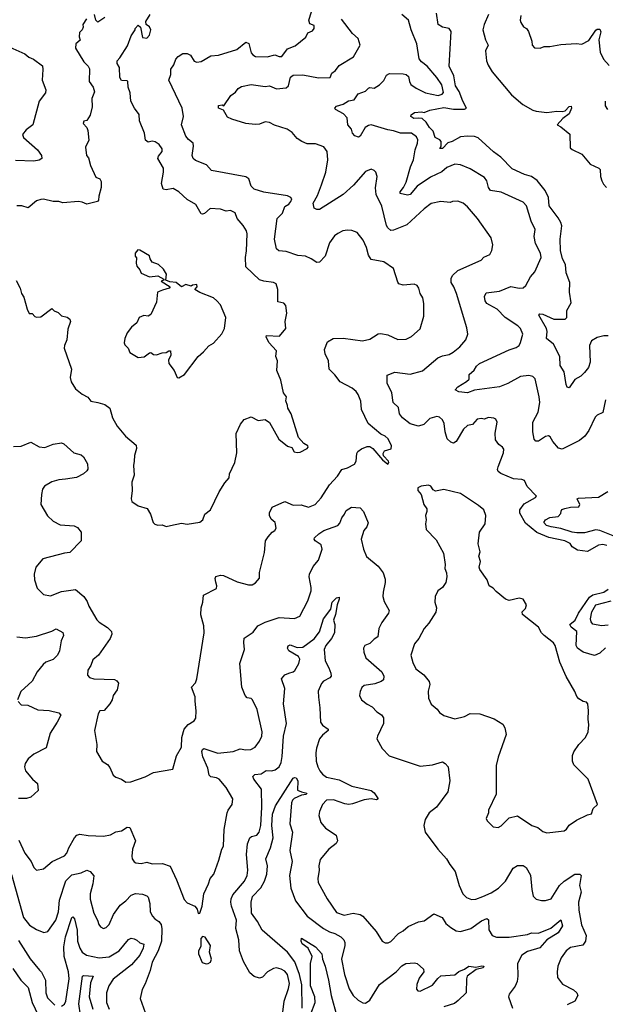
# Model space of a CAD drawing. Extents: x 2199565 to 2323334, y 894172 to 1018966.
# Tile 198 of 256: x 2247894 to 2252094, y 958302 to 965359. Entities that reach past the tile are written whole.
import ezdxf

# ---------------------------------------------------------------- set-up
doc = ezdxf.new("R2010")
doc.units = 0

msp = doc.modelspace()

# ---------------------------------------------------------------- linework, layer by layer
at = {"layer": '0CON10XD'}
for points in [[(2247850.5, 962300.5), (2247905, 962301.4), (2247975, 962330), (2248035, 962297.1), (2248075, 962293.8), (2248135, 962315.6), (2248195, 962327.5), (2248210.3, 962320.3), (2248282.5, 962255), (2248335, 962240), (2248352.5, 962225), (2248380, 962175), (2248383, 962137), (2248376.7, 962125), (2248352.5, 962105), (2248302.1, 962077.9), (2248222.5, 962065), (2248175, 962060), (2248125, 962045.7), (2248072, 962015), (2248059.2, 961995), (2248050, 961955), (2248047.1, 961885), (2248093.4, 961803.4), (2248134.5, 961764.5), (2248185, 961738.6), (2248285, 961730.6), (2248309.1, 961719.1), (2248336.2, 961685), (2248336.2, 961625), (2248255, 961540.8), (2248215, 961536.7), (2248061.2, 961495), (2248010, 961435), (2247998.1, 961385), (2248000.8, 961345), (2248020.8, 961285), (2248065, 961238.8), (2248115, 961230), (2248195, 961260.6), (2248295, 961276), (2248354, 961224), (2248378.3, 961188.3), (2248391.4, 961155), (2248448.7, 961058.7), (2248465, 961042), (2248525, 961004), (2248553.8, 960975), (2248555.9, 960955.9), (2248544.2, 960925), (2248460, 960805), (2248419.6, 960770.4), (2248405, 960731.2), (2248382.9, 960697.1), (2248380.5, 960660.5), (2248393.9, 960643.9), (2248425.7, 960635.7), (2248575, 960629.2), (2248591.2, 960621.2), (2248603.9, 960603.9), (2248593.8, 960555), (2248564.4, 960515.6), (2248556.9, 960485), (2248540.8, 960455), (2248501.2, 960408.8), (2248470, 960405), (2248457.5, 960385), (2248430, 960265), (2248447.5, 960165), (2248446.2, 960115), (2248486.7, 960045), (2248525, 960020), (2248540.5, 960000.5), (2248564.1, 959944.1), (2248585, 959930), (2248625, 959916.7), (2248655, 959894), (2248692.4, 959897.6), (2248795, 959933.8), (2248855, 959964), (2248993, 959987), (2249017.9, 960082.1), (2249053.6, 960145), (2249057.3, 960215), (2249074.7, 960275.3), (2249103, 960307), (2249145.8, 960335), (2249156.8, 960353.2), (2249160.8, 960405), (2249152, 960475), (2249153.9, 960506.1), (2249127.5, 960575), (2249155, 960606.2), (2249165.5, 960634.5), (2249217.1, 960965), (2249215.6, 961015), (2249193, 961093), (2249195.6, 961145), (2249207.5, 961185), (2249212.5, 961235), (2249305, 961283.3), (2249308.3, 961301.7), (2249301.2, 961328.8), (2249296.7, 961353.3), (2249301.2, 961368.8), (2249335, 961377.5), (2249356.7, 961375), (2249455, 961329.2), (2249535, 961308.8), (2249561.7, 961308.3), (2249585, 961322.5), (2249614.1, 961355.9), (2249614.1, 961395.9), (2249650.7, 961539.3), (2249658, 961625), (2249675, 961653.8), (2249705, 961686.7), (2249725, 961697.5), (2249733.3, 961715), (2249726, 961755), (2249698.7, 961778.7), (2249686.5, 961805), (2249686.4, 961825), (2249705, 961864.2), (2249795, 961905.5), (2249855, 961880.3), (2249912.8, 961882.8), (2249965, 961865.8), (2250012, 961885), (2250055, 961933.1), (2250115.4, 962025), (2250172.1, 962087.9), (2250205, 962136.2), (2250245, 962146.7), (2250295, 962173.3), (2250306, 962195), (2250310.9, 962249.1), (2250320, 962265), (2250345, 962284.2), (2250385, 962300.8), (2250405, 962300), (2250425.5, 962285.5), (2250495, 962204), (2250535, 962173.3), (2250541.2, 962185), (2250538.8, 962195), (2250503.9, 962233.9), (2250500.7, 962249.3), (2250511.2, 962268.8), (2250557.1, 962282.9), (2250561.2, 962305), (2250536.2, 962355), (2250516.2, 962375), (2250485, 962388.8), (2250394.3, 962464.3), (2250346, 962565), (2250339.4, 962625), (2250322.5, 962672.5), (2250306.2, 962695), (2250278.7, 962718.7), (2250193, 962763), (2250155, 962814.3), (2250114.3, 962855), (2250107.8, 962915), (2250084.2, 962965), (2250080, 962995), (2250100.8, 963049.2), (2250142.5, 963075), (2250215, 963075.6), (2250353, 963057), (2250405, 963068.9), (2250432.5, 963085), (2250465, 963107.1), (2250485, 963110.6), (2250535, 963099.4), (2250605, 963067.1), (2250665, 963069.2), (2250705, 963089.2), (2250765, 963143.3), (2250792.5, 963235), (2250792.9, 963325), (2250785.5, 963365.5), (2250765, 963397.5), (2250756, 963435), (2250745, 963453.3), (2250723.9, 963463.9), (2250645, 963455.7), (2250614, 963465), (2250605, 963477.5), (2250575, 963576.2), (2250505, 963622.9), (2250415, 963640.8), (2250395, 963671.2), (2250381.5, 963725), (2250358, 963778), (2250315, 963833.8), (2250277, 963847), (2250245, 963850.8), (2250212.5, 963845), (2250175, 963827.5), (2250151.3, 963808.7), (2250115, 963758.8), (2250085, 963663.8), (2250045, 963620.8), (2250025, 963618.1), (2249985, 963644.5), (2249945, 963663.2), (2249889.5, 963669.5), (2249805, 963696.8), (2249752.7, 963702.7), (2249735, 963717.5), (2249720.8, 963785), (2249741.2, 963935), (2249778.4, 963971.6), (2249795, 964021.1), (2249825, 964036.1), (2249839.5, 964055), (2249845.2, 964075), (2249839.7, 964085), (2249815, 964096.9), (2249645, 964123.7), (2249575.4, 964145), (2249555.3, 964165.3), (2249537.2, 964217.2), (2249515, 964232.9), (2249268.8, 964278.8), (2249235, 964317.8), (2249155, 964350), (2249138.1, 964365), (2249131.8, 964385), (2249141.7, 964451.7), (2249138.1, 964475), (2249105, 964500), (2249084.7, 964525), (2249055.4, 964604.6), (2249069.2, 964665), (2249060, 964725), (2248964, 964925), (2248978.8, 964965), (2248978.8, 965005), (2249000.8, 965035), (2249012.9, 965075), (2249030, 965095), (2249065, 965117.1), (2249095, 965115.4), (2249120, 965105), (2249145, 965061.2), (2249165, 965054.2), (2249195, 965058), (2249265, 965099.1), (2249320, 965105), (2249452.5, 965145), (2249515, 965197.1), (2249537.7, 965187.7), (2249555, 965122), (2249565, 965107.5), (2249585, 965095.8), (2249668.3, 965091.7), (2249725, 965107.5), (2249755.7, 965095.7), (2249775, 965095.7), (2249815, 965150), (2249869.7, 965170.3), (2249947, 965233), (2249961.2, 965265), (2249995, 965280), (2250006.2, 965295), (2250005, 965318), (2249975, 965328), (2249967.1, 965355), (2249986.9, 965415)], [(2248373.9, 965366.1), (2248347.5, 965325), (2248350, 965305), (2248342.5, 965285), (2248323.6, 965266.4), (2248320, 965235), (2248327, 965213), (2248297.5, 965185), (2248293.8, 965155), (2248355, 965057.5), (2248385.8, 965025.8), (2248395, 965007.5), (2248393.1, 964915), (2248422, 964875), (2248431.7, 964841.7), (2248412, 964795), (2248414, 964735), (2248400, 964675), (2248375, 964636.7), (2248355, 964632.5), (2248350, 964615), (2248376.2, 964586.2), (2248382.1, 964565), (2248390.8, 964495), (2248365.6, 964444.4), (2248374.4, 964385), (2248387.7, 964367.7), (2248401.1, 964315), (2248439.3, 964229.3), (2248469.3, 964219.3), (2248479.3, 964199.3), (2248478.8, 964155), (2248461.2, 964095), (2248460, 964065), (2248452.5, 964055), (2248375, 964036.7), (2248341.9, 964051.9), (2248315.6, 964055.6), (2248205, 964046), (2248175, 964055.8), (2248135, 964055.8), (2248065, 964072), (2248045, 964070.8), (2248015, 964060), (2247955, 964011.2), (2247910, 964025), (2247874.3, 964025.7)], [(2248506.2, 965373.8), (2248455, 965341.2), (2248441.2, 965355), (2248430, 965395)], [(2248945, 961727.5), (2248975, 961733.3), (2249055, 961750), (2249095, 961742.5), (2249185, 961756.7), (2249206.7, 961775), (2249221.2, 961815), (2249263.3, 961845), (2249325.8, 961974.2), (2249365, 962040), (2249396.2, 962075), (2249400, 962105), (2249436, 962185), (2249452, 962255), (2249447.3, 962392.7), (2249478.8, 962461.2), (2249505, 962492.5), (2249555, 962513.3), (2249605, 962486.7), (2249655, 962492.5), (2249685, 962472.5), (2249752.3, 962352.3), (2249815, 962303.3), (2249845, 962292.5), (2249861.9, 962261.9), (2249885, 962256), (2249905, 962258.8), (2249956, 962285), (2249962.5, 962295), (2249960, 962305), (2249931.2, 962321.2), (2249892.5, 962365), (2249841.2, 962535), (2249816.7, 962575), (2249813.6, 962593.6), (2249803.6, 962626.4), (2249806.7, 962655), (2249786.7, 962685), (2249766.2, 962775), (2249739.2, 962845), (2249743.8, 962915), (2249730, 962945), (2249736.7, 962985), (2249681.8, 963045), (2249661.4, 963085), (2249665, 963095.8), (2249758.3, 963091.7), (2249803.3, 963145), (2249798, 963195), (2249808.8, 963255), (2249801.7, 963311.7), (2249787.7, 963327.7), (2249745, 963337.5), (2249745.5, 963425.5), (2249734, 963465), (2249715, 963475.6), (2249645, 963484.4), (2249615, 963494.4), (2249515, 963588.8), (2249513.3, 963655), (2249521.2, 963701.2), (2249526.7, 963825), (2249521.9, 963845), (2249498, 963885), (2249453.9, 963933.9), (2249438.8, 963975), (2249405, 963992.5), (2249375, 963987.5), (2249335, 964000), (2249260, 964005), (2249220.8, 963969.2), (2249205, 963964.2), (2249195, 963968), (2249158.6, 964035), (2249095, 964069.2), (2249034.6, 964124.6), (2248995, 964147.8), (2248945, 964139.2), (2248922.5, 964145), (2248910.9, 964185), (2248926.5, 964265), (2248925.5, 964295), (2248884, 964365), (2248889.1, 964380.9), (2248916.8, 964413.2), (2248915, 964432.5), (2248894.2, 964464.2), (2248865, 964482.5), (2248845, 964487.5), (2248815, 964482), (2248797.5, 964495), (2248789.6, 964545), (2248754.6, 964634.6), (2248750.3, 964680.3), (2248717.8, 964725), (2248692.5, 964775), (2248686.2, 964835), (2248671.2, 964875), (2248670, 964915), (2248665, 964920), (2248625, 964922.5), (2248613.6, 964943.6), (2248611.2, 965015), (2248593.3, 965045), (2248593.3, 965065), (2248613.3, 965085), (2248667.5, 965172.5), (2248695, 965242.5), (2248722.5, 965285), (2248722.5, 965295), (2248745, 965320), (2248760, 965305), (2248775, 965230), (2248805, 965226.2), (2248825, 965246.7), (2248835.6, 965285), (2248825, 965307.5), (2248802.5, 965325), (2248800, 965345), (2248830, 965395)], [(2252094.5, 962635), (2252075.6, 962544.4), (2252035, 962523.8), (2252020.9, 962509.1), (2251974.5, 962415.5), (2251945.5, 962374.5), (2251907.6, 962342.4), (2251785, 962281.2), (2251758.3, 962288.3), (2251718, 962335), (2251698.5, 962368.5), (2251685.7, 962375.7), (2251665, 962371.4), (2251615, 962337.5), (2251595, 962338.8), (2251583.3, 962353.3), (2251574.4, 962405), (2251574.4, 962475), (2251612.9, 962545), (2251624.4, 962615), (2251620, 962655), (2251590, 962785), (2251575, 962802), (2251545, 962810), (2251485, 962801.4), (2251395, 962750.6), (2251335, 962728.1), (2251156.5, 962703.5), (2251105, 962685.5), (2251042.4, 962692.4), (2251017.5, 962705), (2251035, 962728), (2251097.5, 962765), (2251116.4, 962783.6), (2251117.5, 962815), (2251153.8, 962846.2), (2251169.2, 962875), (2251192, 962895), (2251405, 962992.7), (2251455, 963009.6), (2251475.2, 963024.8), (2251486.2, 963045), (2251501.5, 963105), (2251485.4, 963145.4), (2251465.8, 963165), (2251375.8, 963225), (2251317.5, 963285), (2251265, 963311.8), (2251245, 963325.7), (2251232.2, 963345), (2251227.5, 963375), (2251239.4, 963400.6), (2251335, 963412.5), (2251415, 963447.3), (2251475, 963433.8), (2251503.6, 963436.4), (2251524.3, 963455), (2251556.9, 963515), (2251587.6, 963552.4), (2251634, 963655), (2251630, 963685), (2251592.5, 963755), (2251584.5, 963805), (2251590, 963855), (2251562.2, 963915), (2251528.1, 964025), (2251505, 964050), (2251346.1, 964123.9), (2251271.2, 964135), (2251255.6, 964155), (2251244.6, 964204.6), (2251228.3, 964228.3), (2251125, 964290.6), (2251055, 964317.5), (2251015, 964323.1), (2250958.3, 964298.3), (2250922, 964268), (2250840.3, 964229.7), (2250745, 964165.4), (2250693.7, 964106.3), (2250675, 964101.2), (2250622.7, 964112.7), (2250623.2, 964125), (2250646.6, 964155), (2250666.1, 964195), (2250695.5, 964305), (2250718.9, 964355), (2250730.5, 964425), (2250747.7, 964475), (2250748.6, 964498.6), (2250740.2, 964520.2), (2250705, 964545.4), (2250625, 964544.4), (2250575, 964563.3), (2250535, 964569.6), (2250415, 964605.3), (2250395, 964601.2), (2250371.9, 964585), (2250335, 964523.8), (2250325, 964516.7), (2250296.4, 964526.4), (2250280, 964545), (2250272.5, 964575), (2250247.5, 964605), (2250242.5, 964655), (2250216.7, 964685), (2250160, 964715), (2250153.3, 964725), (2250165, 964739.2), (2250215, 964753.5), (2250252.6, 964777.4), (2250292.5, 964785), (2250321.7, 964828.3), (2250375, 964847.5), (2250395, 964867.5), (2250405, 964872.5), (2250435, 964867.5), (2250475, 964891.9), (2250506.3, 964923.7), (2250525, 964962), (2250545, 964973.1), (2250645, 964971.1), (2250666.7, 964965), (2250681.9, 964951.9), (2250689.1, 964915), (2250700, 964895), (2250737.5, 964867.5), (2250805, 964835.6), (2250894.7, 964815.3), (2250923.8, 964825), (2250933, 964837), (2250921.7, 964891.7), (2250885.2, 964945.2), (2250816.6, 965026.6), (2250775.8, 965055.8), (2250758, 965078), (2250743.2, 965185), (2250700.4, 965285), (2250681.8, 965355), (2250634.4, 965395)], [(2251945, 962830.8), (2251918, 962805), (2251875, 962779.4), (2251835, 962720.6), (2251820.6, 962725), (2251811.8, 962745), (2251798, 962835), (2251770.9, 962880.9), (2251766.4, 962945), (2251722.9, 963032.9), (2251670.9, 963075), (2251675.8, 963125), (2251671.7, 963145), (2251618, 963242), (2251625, 963250.6), (2251645, 963248), (2251725, 963212.4), (2251805, 963212.2), (2251817.1, 963225), (2251818, 963275), (2251849.4, 963330.6), (2251837.6, 963405), (2251838.3, 963475), (2251813.9, 963543.9), (2251808.1, 963605), (2251787.2, 963645), (2251772.6, 963705), (2251769.5, 963785), (2251781.8, 963881.8), (2251775.4, 963905), (2251755, 963938.6), (2251691.9, 964025), (2251685.7, 964085), (2251662.7, 964135), (2251605, 964206), (2251565, 964234.1), (2251515, 964248.9), (2251425, 964290.9), (2251345, 964372.7), (2251291.2, 964411.2), (2251181.9, 964511.9), (2251155, 964520.7), (2251105, 964524.6), (2251055, 964519.2), (2250995, 964485.9), (2250964.3, 964475.7), (2250925, 964436), (2250907.5, 964435), (2250916.8, 964453.2), (2250916.9, 964485), (2250907.3, 964497.3), (2250874.7, 964515), (2250859, 964559), (2250834.1, 964585), (2250810, 964625), (2250779.7, 964649.7), (2250755, 964654), (2250720.3, 964650.3), (2250699.7, 964665), (2250702.5, 964677.5), (2250725, 964693.8), (2250775, 964698.5), (2250795.5, 964694.5), (2250835, 964710.8), (2250935, 964729.4), (2251005, 964716.7), (2251083.3, 964716.7), (2251097.3, 964725), (2251070.8, 964775), (2251046.4, 964845), (2251020.2, 964885), (2251006.4, 964956.4), (2250975.1, 965025), (2250988.1, 965275), (2250975, 965296.7), (2250925, 965306), (2250896.2, 965325), (2250882.5, 965405)], [(2251254.8, 965395.2), (2251224.5, 965324.5), (2251215.7, 965285), (2251233.8, 965213.8), (2251252.7, 965175), (2251234.4, 965135.6), (2251241.7, 965065), (2251252.9, 965032.9), (2251281.8, 964985), (2251421.1, 964821.1), (2251502, 964752), (2251575, 964711.4), (2251597.3, 964702.7), (2251675, 964694.2), (2251745, 964704), (2251785, 964700), (2251805, 964706), (2251835, 964736), (2251848.8, 964738.8), (2251852, 964725), (2251835.5, 964685), (2251789.5, 964650.5), (2251747.5, 964605), (2251775, 964590.8), (2251838.1, 964538.1), (2251841.4, 964441.4), (2251855, 964428.1), (2251924, 964395), (2251985, 964322.5), (2252046.7, 964295), (2252056, 964285), (2252058.8, 964235), (2252068.8, 964205), (2252080.3, 964180.3), (2252102.9, 964155)], [(2251487.7, 965387.7), (2251482.5, 965355), (2251488.3, 965338.3), (2251507, 965307), (2251527.5, 965295), (2251543.8, 965275), (2251566.4, 965205), (2251570, 965175), (2251585, 965156.2), (2251626.1, 965153.9), (2251654.1, 965165.9), (2251695, 965166), (2251775, 965180.9), (2251885, 965187.5), (2251925, 965184.4), (2251975, 965210), (2252025, 965284), (2252035, 965290.8), (2252055, 965290), (2252061.7, 965271.7), (2252047.3, 965215), (2252055.5, 965125), (2252080, 965075), (2252121.3, 965031.3)], [(2249837.3, 964947.3), (2249855, 964960.5), (2249925, 964962.8), (2250037.8, 964942.2), (2250120, 964945), (2250132, 964975), (2250158, 964995), (2250185, 965030), (2250287.8, 965092.2), (2250336.2, 965175), (2250321.2, 965225), (2250280.9, 965260.9), (2250202.7, 965362.7)], [(2247825, 965162.1), (2247932.5, 965115), (2247960, 965090), (2247992.5, 965075), (2248057.1, 965027.1), (2248061.1, 965001.1), (2248056.6, 964925), (2248081.1, 964855), (2248079.4, 964835), (2248034.1, 964775), (2247988, 964605), (2247940.2, 964569.8), (2247915.7, 964535), (2247921.9, 964515), (2248021.4, 964425), (2248050.8, 964385), (2248054, 964365), (2248035, 964351.5), (2247995, 964343.8), (2247865, 964350.8)], [(2252105, 961591.2), (2252075, 961597.1), (2252045, 961592.7), (2251965, 961547.5), (2251895, 961558), (2251855, 961580), (2251842, 961605), (2251804, 961625), (2251689, 961649), (2251603.2, 961683.2), (2251520.3, 961750.3), (2251481.2, 961821.2), (2251480, 961845), (2251511.6, 961888.4), (2251592.2, 961935), (2251600, 961945), (2251534.2, 962014.2), (2251515, 962056), (2251495, 962063.8), (2251435, 962068.5), (2251345.4, 962105.4), (2251325, 962121.2), (2251320.6, 962135), (2251324.3, 962155), (2251364, 962255), (2251365, 962280), (2251356.4, 962296.4), (2251330, 962315), (2251307.3, 962347.3), (2251304.5, 962395), (2251318, 962475), (2251308.8, 962495), (2251295, 962502.5), (2251255, 962508.1), (2251225, 962495.7), (2251205, 962501.4), (2251175, 962496.9), (2251141.7, 962458.3), (2251105, 962450.6), (2251075.6, 962425), (2251025, 962336.2), (2251005, 962324.2), (2250985, 962332), (2250960, 962355), (2250945.6, 962405), (2250939.1, 962465), (2250925, 962491.2), (2250905, 962510.8), (2250885, 962514), (2250835, 962501.4), (2250791.8, 962458.2), (2250755, 962446.2), (2250695, 962462.7), (2250640, 962505), (2250616.9, 962535), (2250609.5, 962579.5), (2250572.9, 962615), (2250563.1, 962685), (2250530, 962755), (2250528.8, 962811.2), (2250585, 962833.1), (2250695, 962819.5), (2250782, 962842), (2250893.6, 962936.4), (2250925, 962949.6), (2250975, 962958.8), (2251001.9, 962975), (2251050.8, 963015), (2251094, 963065), (2251107.1, 963105), (2251101.2, 963151.2), (2251026.4, 963396.4), (2251007.9, 963445), (2250988.5, 963475), (2250988.2, 963505), (2250997.8, 963525), (2251035, 963562.2), (2251204.1, 963635.9), (2251223.4, 963656.6), (2251265, 963676.2), (2251280.8, 963705), (2251287.1, 963745), (2251274.2, 963795), (2251176, 963935), (2251105, 964018), (2251074.5, 964044.5), (2251035, 964058.1), (2250997.5, 964055), (2250981.2, 964048.8), (2250915, 964055.5), (2250845, 964040.6), (2250795, 964002.9), (2250670.9, 963889.1), (2250575, 963850), (2250555, 963848), (2250535, 963866), (2250525.6, 963885), (2250491.5, 964021.5), (2250450, 964105), (2250446.8, 964153.2), (2250457.1, 964235), (2250447.5, 964265), (2250435, 964278.8), (2250415, 964286.7), (2250375, 964271.2), (2250287.3, 964172.7), (2250212.9, 964107.1), (2250045, 963999.5), (2250025, 963998), (2250005, 964008.8), (2249997.8, 964045), (2250031, 964099), (2250057.7, 964175), (2250089.2, 964265), (2250103.7, 964355), (2250098.8, 964415), (2250075, 964448.6), (2250015, 964469.2), (2249955, 964470), (2249917.5, 964485), (2249885, 964506.2), (2249849.3, 964549.3), (2249812.5, 964575), (2249722.4, 964602.4), (2249685, 964621.9), (2249655, 964627.5), (2249615, 964609.4), (2249582.9, 964607.1), (2249516.2, 964615), (2249416.2, 964645), (2249385, 964660), (2249355, 964710), (2249320, 964725), (2249320, 964745), (2249347.5, 964747.5), (2249358.3, 964741.7), (2249408.8, 964815), (2249441.7, 964838.3), (2249460, 964865), (2249485, 964878.8), (2249555, 964894.2), (2249655, 964880), (2249685.4, 964885.4), (2249735, 964862.9), (2249805, 964870.5), (2249820.8, 964885), (2249837.3, 964947.3)], [(2252093.6, 964775), (2252092.2, 964742.2), (2252110, 964715)], [(2249035, 962793.3), (2249076.7, 962815), (2249173.8, 962945), (2249212.7, 962977.3), (2249249.7, 963020.3), (2249285, 963041.2), (2249343, 963107), (2249364.1, 963145.9), (2249372, 963225), (2249334.2, 963315), (2249309.2, 963345), (2249283.3, 963365), (2249185, 963403.8), (2249150, 963425), (2249167.5, 963445), (2249165, 963460), (2249133, 963457), (2249125, 963450), (2249085, 963460), (2249055, 963443.3), (2249016, 963476), (2248970.7, 963480.7), (2248941.7, 963491.7), (2248947.5, 963535), (2248925, 963570), (2248890, 963605), (2248845, 963620), (2248830, 963645), (2248826.4, 963666.4), (2248755, 963707.5), (2248741.7, 963708.3), (2248723.3, 963685), (2248723.3, 963665), (2248731.7, 963651.7), (2248728.8, 963615), (2248735, 963592.5), (2248757, 963567), (2248765, 963542.5), (2248825, 963516.7), (2248885, 963522.5), (2248928.3, 963498.3), (2248928.3, 963491.7), (2248910, 963485), (2248972.5, 963445), (2248965.9, 963434.1), (2248918.8, 963421.2), (2248883.8, 963405), (2248876.2, 963335), (2248835, 963246.7), (2248815, 963233.3), (2248785, 963238.1), (2248752, 963225), (2248734.1, 963185.9), (2248696.7, 963155), (2248664, 963115), (2248648, 963075), (2248644.1, 963044.1), (2248649.5, 963029.5), (2248673.3, 963005), (2248683.6, 962973.6), (2248745, 962938.8), (2248787.7, 962942.3), (2248825, 962970.8), (2248835, 962972.5), (2248855, 962960), (2248875, 962956.7), (2248915, 962971.2), (2248945, 962973.3), (2248965, 962986.7), (2248975, 962986.7), (2248978.8, 962955), (2248960.7, 962919.3), (2248963.8, 962895), (2249003.3, 962845), (2249023.3, 962795), (2249035, 962793.3)], [(2247869.5, 963489.5), (2247898.8, 963435), (2247906.7, 963396.7), (2247925, 963370), (2247947.5, 963285), (2247963.6, 963253.6), (2247985, 963252.5), (2248002, 963232), (2248015, 963226.7), (2248045, 963230), (2248125, 963290), (2248141.2, 963271.2), (2248170.7, 963260.7), (2248195, 963237.5), (2248235, 963227.5), (2248253.6, 963213.6), (2248258, 963195), (2248238.8, 963141.2), (2248231.4, 963065), (2248215.8, 963025), (2248214.4, 963005.6), (2248266.2, 962855), (2248256, 962795), (2248263.2, 962763.2), (2248295, 962713.3), (2248342.5, 962675), (2248383.9, 962653.9), (2248405, 962623.8), (2248455.8, 962615.8), (2248505, 962600), (2248540, 962575), (2248559.2, 962505), (2248592.5, 962445), (2248652, 962375), (2248728.9, 962308.9), (2248733.1, 962285), (2248717.5, 962235), (2248715.6, 962195), (2248710.6, 962165), (2248714.2, 962095), (2248698.8, 962045), (2248701.2, 961985), (2248693.3, 961925), (2248697.5, 961905), (2248744.1, 961874.1), (2248807.5, 961855), (2248833.3, 961815), (2248852.5, 961755), (2248863, 961743), (2248885, 961736.7), (2248915, 961738.8), (2248945, 961727.5)], [(2252115, 963092.8), (2252083.4, 963093.4), (2252035, 963081.2), (2251995, 963057), (2251981, 963025), (2251985.3, 962904.7), (2251973.3, 962865), (2251945, 962830.8)], [(2251675, 959531.2), (2251695, 959533.8), (2251797.5, 959545), (2251815, 959556.7), (2251835, 959586.7), (2251887.7, 959622.3), (2251965, 959660), (2251995, 959667.5), (2252007.5, 959705), (2252036.7, 959735), (2251970.8, 959915), (2251867.9, 960017.9), (2251858.2, 960045), (2251857.3, 960085), (2251867.5, 960112.5), (2251904.6, 960165.4), (2251951.2, 960215), (2251970, 960255), (2251976, 960305), (2251970, 960345), (2251974, 960405), (2251968.8, 960455), (2251958, 960468), (2251935, 960473.3), (2251902.7, 960492.7), (2251888.8, 960508.8), (2251875, 960543.3), (2251812.6, 960652.6), (2251767.5, 960755), (2251734.6, 960875), (2251722, 960892), (2251655.5, 960945), (2251635.6, 960965), (2251615.4, 961005), (2251498.8, 961095), (2251496.7, 961115), (2251521.2, 961138.8), (2251527.5, 961165), (2251505.5, 961205.5), (2251475, 961214.2), (2251405, 961196.9), (2251376.7, 961205), (2251310.5, 961260.5), (2251290, 961285), (2251260.5, 961300.5), (2251246.7, 961345), (2251195, 961417.5), (2251190, 961435), (2251198.1, 961475), (2251185.6, 961515), (2251196.9, 961545), (2251182.7, 961602.7), (2251190.8, 961685), (2251233.1, 961746.9), (2251238, 961805), (2251222, 961845), (2251185, 961877.5), (2251055, 961964), (2250935, 961992), (2250875, 961980), (2250860, 961990), (2250842.5, 962015), (2250825, 962023.3), (2250773.6, 962016.4), (2250750, 962005), (2250750, 961985), (2250772.5, 961955), (2250791.2, 961885), (2250813, 961853), (2250813.8, 961835), (2250804, 961805), (2250810, 961775), (2250803.8, 961745), (2250808.8, 961705), (2250881.7, 961631.7), (2250932.5, 961535), (2250946.2, 961455), (2250944, 961425), (2250955.8, 961395), (2250957.5, 961365), (2250950, 961325), (2250925, 961290), (2250892, 961265), (2250873.8, 961225), (2250871.2, 961185), (2250883.9, 961143.9), (2250877.9, 961112.1), (2250827.2, 961032.8), (2250794.3, 960995), (2250755.8, 960925), (2250725.7, 960885), (2250700, 960805), (2250712.6, 960752.6), (2250735, 960706.7), (2250793.2, 960663.2), (2250830, 960615), (2250835.6, 960595), (2250824.3, 960545.7), (2250825.9, 960495.9), (2250845, 960453.8), (2250887.6, 960417.6), (2250905, 960393.3), (2250935, 960372.5), (2251015, 960348), (2251085, 960364.2), (2251125, 960385.6), (2251195, 960383.1), (2251297.6, 960347.6), (2251359.7, 960309.7), (2251372, 960285), (2251382, 960235), (2251325, 960072.5), (2251311.4, 960015), (2251311.7, 959808.3), (2251256.7, 959695), (2251256.4, 959673.6), (2251240, 959635), (2251246.4, 959616.4), (2251290, 959575), (2251325, 959570), (2251347.7, 959582.3), (2251405, 959640), (2251465, 959653.3), (2251567.5, 959585), (2251609.7, 959569.7), (2251645, 959542), (2251675, 959531.2)], [(2252150.6, 961660.6), (2252055, 961698.8), (2252025, 961703.1), (2251945, 961681.4), (2251888.3, 961681.7), (2251854.7, 961685.3), (2251775, 961712.5), (2251705, 961723.8), (2251672.9, 961735), (2251653.8, 961755), (2251664.2, 961775), (2251695, 961791.5), (2251755, 961799.2), (2251775, 961820), (2251777.7, 961837.7), (2251782.1, 961847.9), (2251803.3, 961855), (2251845, 961864.5), (2251903, 961867), (2251910.9, 961885), (2251892, 961925), (2251900.5, 961929.5), (2252044, 961936), (2252111.8, 961978.2)], [(2250224, 961815), (2250235, 961842.5), (2250274.1, 961865.9), (2250335, 961860), (2250360, 961835), (2250392.5, 961752.5), (2250383.3, 961725), (2250362.3, 961697.7), (2250343.8, 961635), (2250359.2, 961565), (2250380.7, 961510.7), (2250465, 961441.4), (2250500, 961395), (2250515, 961350), (2250516.2, 961325), (2250500, 961255), (2250499.2, 961225), (2250508.3, 961188.3), (2250544.4, 961125), (2250538.9, 961105), (2250491.9, 961038.1), (2250470, 960995), (2250462.5, 960935), (2250435, 960918.8), (2250405, 960888.8), (2250368.8, 960875), (2250360, 960855), (2250362.9, 960825), (2250377.5, 960785), (2250490.8, 960685), (2250506, 960655), (2250502, 960628), (2250487.5, 960615), (2250441.3, 960598.7), (2250365, 960587.1), (2250347.9, 960572.1), (2250335.8, 960545), (2250330.8, 960515), (2250345.8, 960485), (2250385, 960452.9), (2250420.8, 960435), (2250455, 960398.1), (2250488.2, 960378.2), (2250502, 960355), (2250503.3, 960315), (2250459.2, 960225), (2250456.2, 960205), (2250494, 960135), (2250543.2, 960083.2), (2250765, 960010), (2250855, 960018.8), (2250925, 960039.2), (2250945, 960028.6), (2250967.5, 960005), (2250979.2, 959905), (2250964.2, 959825), (2250882, 959715), (2250831.2, 959675), (2250802.4, 959627.6), (2250792.5, 959585), (2250802, 959535), (2250893.3, 959415), (2250955.6, 959345.6), (2250978, 959305), (2251017.1, 959255), (2251044.6, 959154.6), (2251072, 959095), (2251099.1, 959069.1), (2251135, 959054.4), (2251165, 959056.7), (2251215, 959074.5), (2251275, 959101.2), (2251326.9, 959135), (2251378.5, 959185), (2251432.3, 959277.7), (2251465, 959297.1), (2251505, 959297.5), (2251525, 959283.8), (2251557.6, 959227.6), (2251566.7, 959125), (2251577, 959077), (2251596.7, 959055), (2251635, 959045.6), (2251665, 959045.6), (2251705, 959059.4), (2251765, 959153.1), (2251798.1, 959185), (2251875, 959235.8), (2251910, 959235), (2251920, 959225), (2251907.3, 959155), (2251920.6, 959105), (2251901.5, 959035), (2251903.1, 958976.9), (2251922.3, 958872.3), (2251955.5, 958795), (2251952.2, 958755), (2251932.5, 958727.5), (2251845, 958710), (2251812.9, 958685), (2251775.8, 958635), (2251752.9, 958575), (2251747.5, 958535), (2251751.2, 958495), (2251787.3, 958447.3), (2251865, 958406), (2251888.8, 958385), (2251896, 958365), (2251874.2, 958325.8), (2251821.2, 958298.8)], [(2247888.9, 959478.9), (2247930.6, 959385), (2247977.5, 959325), (2247995, 959283.3), (2248015, 959263.8), (2248065, 959273.8), (2248126.2, 959325), (2248215, 959365.5), (2248231.8, 959385), (2248247.8, 959425), (2248288.5, 959495), (2248305.3, 959514.7), (2248325, 959521.8), (2248385, 959511.9), (2248495, 959508.6), (2248545, 959516), (2248585, 959538.6), (2248625.4, 959544.6), (2248665, 959570.8), (2248685, 959570), (2248726, 959475), (2248704.4, 959415), (2248699.2, 959365), (2248702, 959345), (2248714.2, 959324.2), (2248726.2, 959316.2), (2248765, 959311.4), (2248805, 959320), (2248845, 959310), (2248918.3, 959311.7), (2248972.4, 959292.4), (2249020, 959195), (2249073, 959053), (2249095, 959029.2), (2249150, 959005), (2249167.5, 958985), (2249175, 958952.5), (2249186.7, 958955), (2249203.3, 959005), (2249214.2, 959095), (2249248.6, 959165), (2249260, 959205), (2249286.2, 959235), (2249322.9, 959335), (2249344.5, 959415.5), (2249355.6, 959435), (2249360, 959555), (2249382.9, 959675), (2249390, 959695), (2249418.8, 959735), (2249422, 959775), (2249375.4, 959855.4), (2249325.4, 959915.4), (2249306.1, 959926.1), (2249265, 959932.9), (2249252.5, 959945), (2249244.6, 959995), (2249208.2, 960075), (2249200.6, 960115), (2249205, 960128.9), (2249215, 960135.4), (2249315, 960101.2), (2249425, 960113.6), (2249475, 960134.2), (2249515, 960125.7), (2249550.9, 960129.1), (2249583.8, 960145), (2249615, 960188.8), (2249630.6, 960225), (2249634.3, 960255), (2249598, 960415), (2249563.8, 960485), (2249555, 960493.8), (2249525, 960500), (2249510.8, 960515), (2249486.2, 960575), (2249472.9, 960745), (2249505.4, 960845), (2249500.6, 960895), (2249505, 960927.5), (2249569.7, 960970.3), (2249602, 961015), (2249655, 961042.1), (2249755, 961075.5), (2249865, 961068.1), (2249902.5, 961085), (2249961.5, 961195), (2249984.4, 961265), (2249985, 961290), (2249970.6, 961365), (2249973.1, 961385), (2249999.1, 961440.9), (2250036, 961485), (2250064.3, 961565), (2250055.6, 961595), (2250013.8, 961625), (2250006, 961635), (2250008.8, 961645), (2250040, 961675), (2250075, 961697.1), (2250176, 961734), (2250190.5, 961749.5), (2250205, 961788), (2250224, 961815)], [(2252095, 960856.2), (2252055, 960818.6), (2252015, 960801.9), (2251935, 960827.1), (2251894.5, 960855), (2251884.5, 960875), (2251888.8, 960975), (2251848.5, 961005), (2251839.6, 961025), (2251878, 961055), (2251901.4, 961105), (2251979.1, 961220.9), (2252004, 961236), (2252083, 961257), (2252115, 961277.7)], [(2249781.4, 958245), (2249790, 958325), (2249823.1, 958415), (2249828.1, 958451.9), (2249814.5, 958515), (2249795, 958540.5), (2249770, 958555), (2249735, 958564.5), (2249715, 958560), (2249672, 958535), (2249635, 958496), (2249615, 958490), (2249575, 958502), (2249545, 958528.8), (2249498.3, 958608.3), (2249470.6, 958685), (2249466.4, 958765), (2249443.9, 958845), (2249448, 958905), (2249412.9, 959005), (2249409.2, 959035), (2249411.3, 959058.7), (2249423.2, 959086.8), (2249505.7, 959184.3), (2249525.4, 959225), (2249529.6, 959265), (2249520.4, 959375), (2249526.9, 959453.1), (2249545, 959496), (2249556.7, 959505), (2249595.3, 959514.7), (2249611.2, 959535), (2249622.7, 959585), (2249630.4, 959715), (2249627.7, 959845), (2249574.5, 959915), (2249566.9, 959935), (2249580.7, 959949.3), (2249625, 959955.3), (2249661.3, 959978.7), (2249703.2, 959976.8), (2249727.4, 959982.6), (2249754.4, 960005), (2249769.2, 960035), (2249777.4, 960077.4), (2249786, 960225), (2249807.8, 960315), (2249785.4, 960455), (2249795.7, 960565), (2249772.5, 960635), (2249795, 960662.9), (2249823.8, 960675), (2249855, 960684.2), (2249866.2, 960695), (2249895, 960743.8), (2249903.1, 960775), (2249893.8, 960795), (2249825.3, 960835.3), (2249813.6, 960855), (2249818.4, 960871.6), (2249835, 960878.7), (2249885, 960859.6), (2249925, 960863.1), (2250005, 960921.1), (2250045, 960971.9), (2250072, 961065), (2250125.3, 961134.7), (2250135.7, 961185), (2250165, 961216.5), (2250185, 961220), (2250186.2, 961205), (2250170, 961165), (2250158.8, 961095), (2250144.2, 961055), (2250153.8, 961025), (2250151.9, 960965), (2250131.1, 960925), (2250088.9, 960875), (2250078.5, 960845), (2250084, 960765), (2250110, 960715), (2250125.6, 960675), (2250127.1, 960655), (2250118, 960642), (2250071.9, 960618.1), (2250058.5, 960601.5), (2250033.8, 960546.2), (2250036.2, 960503.8), (2250046.9, 960426.9), (2250051.2, 960325), (2250065, 960302.5), (2250106.7, 960275), (2250106.7, 960265), (2250065, 960232.1), (2250045, 960205.5), (2250023, 960137), (2250017.8, 960105), (2250020.8, 960045), (2250031.6, 960005), (2250046.8, 959976.8), (2250065, 959952.2), (2250095, 959930.4), (2250185, 959911.8), (2250275, 959866.2), (2250415.3, 959835.3), (2250435, 959818), (2250463.8, 959775), (2250452.5, 959767.5), (2250414.4, 959774.4), (2250365, 959768.2), (2250281.7, 959738.3), (2250255, 959734.6), (2250225, 959738.2), (2250145, 959767), (2250094.5, 959765.5), (2250066.7, 959735), (2250043.8, 959685), (2250038.8, 959655), (2250053.5, 959605), (2250087.8, 959565), (2250162.9, 959515), (2250172.9, 959475), (2250164.2, 959455), (2250111.9, 959415), (2250049.1, 959340.9), (2250038.9, 959295), (2250042.2, 959265), (2250031.9, 959205), (2250034.4, 959175), (2250098.3, 959058.3), (2250165, 958961.1), (2250221.9, 958941.9), (2250285, 958954.6), (2250335, 958945.6), (2250353.8, 958935), (2250450.8, 958825), (2250494.4, 958754.4), (2250515, 958742), (2250537, 958743), (2250555, 958752), (2250610.3, 958809.7), (2250645, 958830), (2250678.8, 958861.2), (2250755, 958892.5), (2250795, 958901.4), (2250865, 958950.8), (2250923.3, 958925), (2250950.9, 958880.9), (2250985, 958853.8), (2251025, 958828), (2251055, 958824.2), (2251130, 958845), (2251205, 958901.1), (2251245, 958917.5), (2251256.9, 958906.9), (2251257.4, 958837.4), (2251281.2, 958795), (2251313.2, 958783.2), (2251405, 958784.5), (2251535, 958802.7), (2251565, 958814.2), (2251615, 958812.5), (2251701.9, 958848.1), (2251775, 958906.7), (2251786.6, 958865), (2251755.1, 958814.9), (2251674.1, 958765), (2251625, 958707.8), (2251535, 958681.3), (2251494.4, 958655), (2251464.4, 958595), (2251466.4, 958505), (2251460.5, 958465), (2251446.6, 958433.4), (2251404.4, 958375.6), (2251400, 958355), (2251428, 958275)], [(2252115, 961020.7), (2252065, 961014.7), (2252005, 961026.6), (2251992.4, 961042.4), (2251987.8, 961065), (2251995.8, 961115), (2252026.5, 961165), (2252135.8, 961194.2)], [(2247875, 960936.9), (2247935, 960930), (2248015, 960941.9), (2248125, 960976), (2248155, 960993.3), (2248205, 960967.5), (2248208.8, 960945), (2248192.9, 960907.1), (2248178.9, 960835), (2248165, 960804.2), (2248135, 960774.4), (2248082.5, 960755), (2248061.8, 960738.2), (2248018.9, 960685), (2247985, 960618), (2247902.5, 960545), (2247880, 960485)], [(2247882.7, 960472.7), (2247905, 960449.2), (2247954.1, 960445.9), (2248025, 960411.9), (2248105, 960408.9), (2248175, 960391.4), (2248188.6, 960375), (2248163.1, 960325), (2248113.5, 960246.5), (2248085, 960140), (2247996.7, 960095), (2247955, 960061.2), (2247932.7, 960027.3), (2247930, 960005), (2247936, 959975), (2247985.6, 959915.6), (2248021.4, 959885), (2248027.8, 959835), (2247975, 959785.8), (2247942.9, 959777.1), (2247885, 959778.1)], [(2249919.5, 958275), (2249917.3, 958442.7), (2249901, 958515), (2249867.4, 958607.4), (2249815, 958675.9), (2249633.1, 958833.1), (2249600, 958895), (2249556.1, 958955), (2249554, 959035), (2249564.1, 959075), (2249622.6, 959137.4), (2249650.9, 959185), (2249667.1, 959235), (2249670.4, 959295), (2249659.7, 959345), (2249692.4, 959425), (2249711, 959495), (2249703.4, 959585), (2249707.3, 959665), (2249729.3, 959725), (2249855, 959922), (2249865, 959928.8), (2249875.8, 959925.8), (2249888.8, 959905), (2249887.5, 959837.5), (2249915.5, 959825.5), (2249952.5, 959815), (2249947.5, 959805), (2249915, 959801.9), (2249862.7, 959777.3), (2249850, 959765), (2249844.4, 959745.6), (2249831.8, 959595), (2249850.6, 959535), (2249830.7, 959405), (2249848, 959325), (2249829.1, 959225), (2249839.2, 959135), (2249872.5, 959045), (2249956.4, 958935), (2250073.3, 958845), (2250115, 958821.1), (2250155, 958809.2), (2250198.1, 958785), (2250218.5, 958765), (2250226.2, 958745), (2250225.4, 958725), (2250201.8, 958625), (2250223.1, 958515), (2250257, 958413), (2250286.2, 958366.2), (2250322.2, 958332.2), (2250355, 958312.5), (2250375, 958311.8), (2250405, 958331.1), (2250475.6, 958445), (2250594.6, 958535.4), (2250635, 958578), (2250662.5, 958595), (2250725, 958598.8), (2250743.9, 958593.9), (2250790, 958555), (2250792, 958535), (2250759.8, 958490.2), (2250741.5, 958445), (2250740.9, 958410.9), (2250750, 958400), (2250765, 958395.7), (2250855, 958438.8), (2250892.6, 958487.4), (2250915, 958506.7), (2251015, 958514.4), (2251042.3, 958537.7), (2251085, 958554.6), (2251115, 958576.2), (2251165, 958568.9), (2251208, 958578), (2251222.5, 958575), (2251216.7, 958565), (2251167.9, 958552.1), (2251103.3, 958505), (2251097.8, 958485), (2251096.7, 958385), (2251039.5, 958330.5), (2251011.7, 958308.3), (2250935, 958285.4)], [(2247836.4, 959233.6), (2247922.1, 958925), (2247965, 958870.5), (2248015, 958839.1), (2248066.7, 958816.7), (2248096, 958825), (2248154.6, 958905), (2248172.9, 958965), (2248180.6, 959049.4), (2248225, 959188.5), (2248268.5, 959231.5), (2248334.7, 959245.3), (2248375, 959264.3), (2248400, 959255), (2248425, 959222.5), (2248418.9, 959165), (2248399.6, 959095), (2248399.6, 959055), (2248426.2, 958956.2), (2248452.9, 958905), (2248460.8, 958875), (2248475, 958858), (2248495, 958846.7), (2248515, 958853.8), (2248535.7, 958875), (2248567.8, 958945), (2248615.9, 959014.1), (2248655, 959043.5), (2248695, 959084.5), (2248725, 959097.5), (2248775, 959091.4), (2248805, 959080), (2248815, 959070), (2248827.8, 959025), (2248831.1, 958965), (2248845.7, 958935), (2248864, 958915), (2248892.5, 958895), (2248907.8, 958875), (2248913.6, 958843.6), (2248910.6, 958755), (2248887.3, 958685), (2248845, 958604), (2248830.4, 958545), (2248795, 958448.8), (2248771.7, 958408.3), (2248758.9, 958345), (2248795, 958243.8)], [(2248195, 958288.9), (2248215, 958303.1), (2248224.5, 958325), (2248249.2, 958485), (2248245.2, 958535), (2248214.3, 958645), (2248212, 958715), (2248223.9, 958786.1), (2248269.2, 958925), (2248275, 958930), (2248286.9, 958915), (2248306, 958834), (2248309.2, 958755), (2248325, 958703.8), (2248342.9, 958675), (2248373.5, 958653.5), (2248465, 958634.7), (2248535, 958643.1), (2248607.5, 958685), (2248675, 958768), (2248694.3, 958775.7), (2248715, 958770.8), (2248735, 958762), (2248755, 958743.1), (2248784.2, 958734.2), (2248780, 958705), (2248756.5, 958653.5), (2248697.1, 958585), (2248565, 958483.6), (2248533.9, 958435), (2248516.2, 958385), (2248516.9, 958315), (2248536.6, 958266.6)], [(2247885, 958760.6), (2247969.4, 958629.4), (2248037.6, 958547.6), (2248051.7, 958531.7), (2248079.6, 958475), (2248082.2, 958385), (2248095, 958350), (2248146.3, 958296.3)], [(2249231.7, 958591.7), (2249245, 958593.8), (2249263.3, 958605), (2249270, 958625), (2249256.1, 958676.1), (2249263.3, 958725), (2249225, 958782.5), (2249205, 958787.5), (2249192.5, 958775), (2249193, 958717), (2249176.7, 958685), (2249176.7, 958665), (2249202.3, 958602.3), (2249231.7, 958591.7)], [(2249981.1, 958235), (2250013.5, 958315), (2250009.8, 958355), (2249980.8, 958435), (2249979.2, 958595), (2249992.5, 958645), (2249963.1, 958705), (2249920, 958735), (2249912.9, 958755), (2249914.2, 958775.8), (2250015, 958713.5), (2250060.5, 958665), (2250065.5, 958625), (2250084.2, 958575.8), (2250107.9, 958475), (2250127.9, 958365), (2250168.2, 958218.2)], [(2247845, 958558.1), (2247903.6, 958475), (2247955, 958422.5), (2247984.7, 958315), (2248028.1, 958225)], [(2248330.5, 958225), (2248319.6, 958305), (2248344.7, 958505.3), (2248355, 958510), (2248421.2, 958505), (2248403.1, 958456.9), (2248393.2, 958355), (2248418.5, 958268.5)]]:
    msp.add_lwpolyline(points, dxfattribs=at)

doc.saveas('drawing.dxf')
